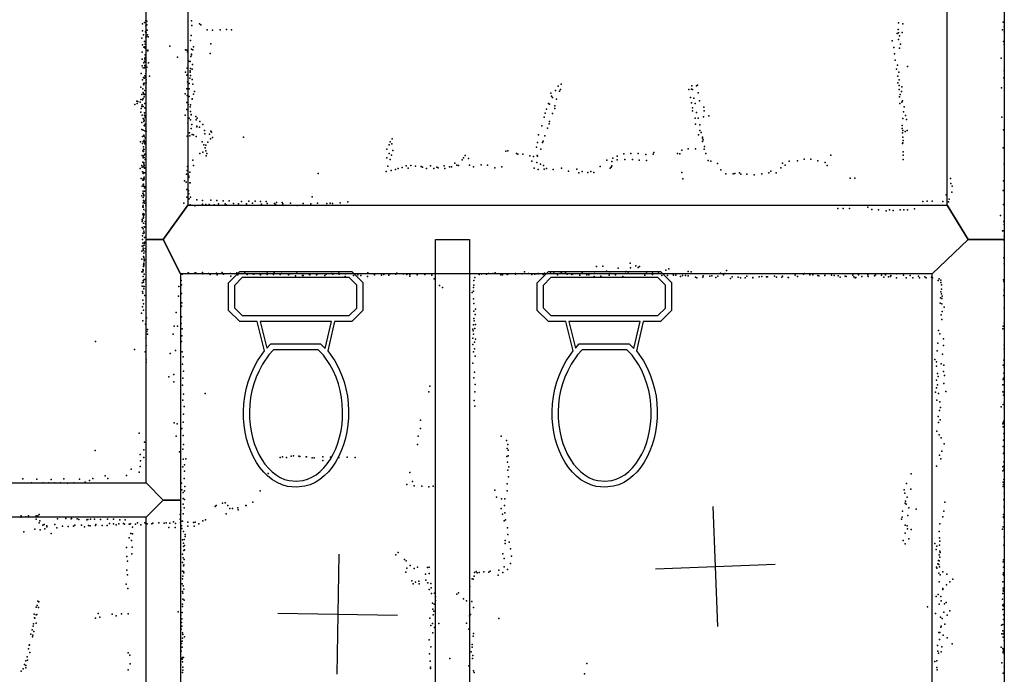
# Model space of a CAD drawing. Header units: millimetres. Extents: x -42542 to 45243, y -38526 to 67765.
# Tile 59 of 71: x -5966 to -2680, y 17173 to 19358. Entities that reach past the tile are written whole.
import ezdxf

# ---------------------------------------------------------------- set-up
doc = ezdxf.new("R2010")
doc.units = ezdxf.units.MM
for name, color, linetype in [('OBJECTS', 8, 'Continuous'), ('P', 9, 'Continuous'), ('PANOS', 10, 'Continuous'), ('ROOMS', 1, 'Continuous'), ('STRUCTS', 4, 'Continuous'), ('WALLS', 3, 'Continuous')]:
    doc.layers.add(name, color=color, linetype=linetype)

# ---------------------------------------------------------------- blocks, each defined once
blk = doc.blocks.new('Toilet_49')
for points in [[(-225.3, 322.7), (-187.7, 360.3)], [(-179.4, 340.3), (-205.3, 314.4)], [(-187.7, 360.3), (186.3, 360.3)], [(178, 340.3), (-179.4, 340.3)], [(203, 315.4), (178, 340.3)], [(186.3, 360.3), (223, 323.6)], [(-225.4, 230.4), (-225.3, 322.7)], [(-205.3, 314.4), (-205.4, 238.9)], [(203, 238.8), (203, 315.4)], [(223, 323.6), (223, 230.5)], [(-187.6, 193.9), (-225.4, 230.4)], [(-205.4, 238.9), (-179.5, 213.9)], [(178.1, 213.9), (203, 238.8)], [(223, 230.5), (186.4, 193.9)], [(-179.5, 213.9), (-126.8, 213.9)], [(-126.8, 213.9), (125.8, 214)], [(125.8, 214), (178.1, 213.9)], [(-129.4, 193.9), (-187.6, 193.9)], [(-104.9, 95.7), (-129.4, 193.9)], [(118.4, 194), (-119.1, 193.9)], [(-119.1, 193.9), (-96.9, 104.7)], [(97.9, 103.3), (118.4, 194)], [(128.6, 194), (106.3, 95.3)], [(186.4, 193.9), (128.6, 194)], [(-96.9, 104.7), (-84.3, 119.2)], [(-75.1, 99.2), (-90, 82.1)], [(-84.3, 119.2), (82, 119.2)], [(73.8, 99.2), (-75.1, 99.2)], [(91.7, 81.2), (73.8, 99.2)], [(82, 119.2), (97.9, 103.3)], [(0.5, -359.8), (-28.3, -356.8), (-46.1, -351.7), (-63, -344.2), (-78.8, -334.4), (-93.7, -322.7), (-107.4, -309.2), (-120, -293.9), (-131.4, -277.2), (-141.7, -259.1), (-150.6, -239.7), (-158.3, -219.2), (-164.6, -197.8), (-169.5, -175.5), (-172.9, -152.6), (-174.9, -129.1), (-175.2, -105.2), (-173.9, -81), (-170.9, -56.7), (-166.1, -32.4), (-159.5, -8.2), (-151, 15.7), (-140.6, 39.1), (-128, 62.1), (-104.9, 95.7)], [(-90, 82.1), (-111.5, 50.8), (-123, 29.5), (-132.7, 7.5), (-140.6, -14.9), (-146.8, -37.6), (-151.2, -60.5), (-154, -83.4), (-155.2, -106.2), (-154.9, -128.8), (-153, -150.9), (-149.7, -172.5), (-145.1, -193.5), (-139.1, -213.6), (-131.9, -232.7), (-123.5, -250.6), (-114, -267.3), (-103.5, -282.6), (-92, -296.4), (-79.7, -308.4), (-66.5, -318.7), (-52.6, -327.1), (-38, -333.4), (-22.8, -337.6), (0.4, -339.7)], [(0.4, -339.7), (23.7, -337.3), (38.9, -332.9), (53.5, -326.4), (67.4, -317.9), (80.5, -307.5), (92.9, -295.3), (104.4, -281.4), (114.8, -266), (124.3, -249.3), (132.7, -231.2), (139.8, -212.1), (145.8, -192), (150.4, -171.1), (153.7, -149.5), (155.5, -127.4), (155.9, -105), (154.7, -82.3), (152, -59.5), (147.6, -36.8), (141.5, -14.2), (133.7, 8), (124.1, 29.7), (112.8, 50.6), (91.7, 81.2)], [(106.3, 95.3), (129.3, 62), (141.7, 39.2), (152, 16.1), (160.4, -7.6), (166.9, -31.5), (171.6, -55.7), (174.6, -79.9), (175.9, -103.9), (175.5, -127.7), (173.6, -151.2), (170.2, -174.1), (165.3, -196.3), (159, -217.7), (151.4, -238.2), (142.5, -257.6), (132.3, -275.8), (120.9, -292.7), (108.3, -308), (94.6, -321.7), (79.9, -333.5), (64, -343.4), (47.2, -351.1), (29.4, -356.5), (0.5, -359.8)]]:
    blk.add_lwpolyline(points)

msp = doc.modelspace()

# ---------------------------------------------------------------- linework, layer by layer
at = {"layer": 'P'}
for p in [(-5544, 19356), (-5392, 19355), (-5556, 19344), (-5556, 19321), (-5549, 19349), (-5545, 19338), (-5541, 19353), (-5541, 19341), (-5540, 19323), (-5391, 19339), (-5365, 19345), (-5361, 19341), (-5340, 19324), (-5322, 19323), (-5297, 19324), (-5275, 19325), (-5259, 19324), (-3034, 19325), (-3033, 19348), (-3018, 19344), (-2686, 19324), (-2683, 19350), (-2680, 19334), (-5558, 19297), (-5552, 19308), (-5546, 19318), (-5545, 19300), (-5543, 19316), (-5542, 19302), (-5539, 19308), (-5537, 19301), (-5396, 19289), (-5393, 19306), (-3054, 19288), (-3037, 19312), (-3033, 19314), (-3033, 19292), (-3029, 19304), (-3021, 19316), (-2680, 19318), (-5556, 19274), (-5551, 19267), (-5549, 19285), (-5549, 19268), (-5547, 19285), (-5547, 19277), (-5547, 19263), (-5546, 19266), (-5543, 19257), (-5538, 19257), (-5464, 19270), (-5412, 19258), (-5408, 19256), (-5392, 19260), (-5388, 19258), (-5386, 19268), (-5328, 19278), (-3048, 19266), (-3029, 19263), (-3026, 19277), (-2682, 19285), (-2680, 19276), (-5557, 19250), (-5557, 19227), (-5548, 19228), (-5547, 19241), (-5547, 19232), (-5547, 19227), (-5538, 19254), (-5439, 19233), (-5405, 19251), (-5394, 19235), (-5392, 19243), (-5392, 19241), (-5330, 19245), (-3046, 19244), (-3044, 19223), (-2690, 19230), (-5557, 19204), (-5553, 19198), (-5551, 19214), (-5549, 19220), (-5549, 19198), (-5548, 19205), (-5547, 19203), (-5546, 19216), (-5541, 19200), (-5536, 19214), (-5407, 19196), (-5401, 19220), (-5397, 19219), (-5396, 19195), (-5390, 19193), (-5389, 19209), (-3040, 19193), (-3036, 19206), (-3003, 19202), (-5560, 19179), (-5556, 19157), (-5552, 19165), (-5550, 19163), (-5548, 19171), (-5546, 19165), (-5544, 19179), (-5543, 19188), (-5543, 19158), (-5532, 19170), (-5412, 19183), (-5408, 19173), (-5398, 19163), (-5397, 19187), (-5397, 19183), (-5396, 19172), (-5390, 19159), (-3035, 19170), (-3032, 19183), (-3031, 19157), (-2681, 19164), (-2680, 19188), (-5561, 19133), (-5555, 19127), (-5552, 19144), (-5551, 19141), (-5550, 19146), (-5545, 19146), (-5544, 19131), (-5543, 19148), (-5408, 19128), (-5405, 19151), (-5400, 19145), (-5400, 19127), (-5388, 19143), (-4168, 19136), (-4161, 19125), (-4159, 19143), (-3732, 19125), (-3724, 19126), (-3722, 19138), (-3720, 19125), (-3707, 19138), (-3704, 19140), (-3035, 19148), (-3031, 19139), (-3031, 19125), (-3022, 19134), (-2689, 19131), (-5561, 19092), (-5558, 19109), (-5556, 19091), (-5554, 19115), (-5553, 19095), (-5552, 19111), (-5550, 19109), (-5550, 19101), (-5549, 19110), (-5548, 19122), (-5547, 19108), (-5413, 19111), (-5407, 19105), (-5400, 19102), (-5390, 19094), (-5390, 19093), (-5386, 19110), (-5382, 19119), (-4193, 19113), (-4191, 19103), (-4187, 19098), (-4177, 19122), (-4174, 19093), (-4164, 19120), (-3727, 19099), (-3716, 19096), (-3701, 19114), (-3029, 19101), (-3027, 19108), (-3023, 19118), (-5581, 19075), (-5575, 19086), (-5574, 19078), (-5571, 19085), (-5563, 19083), (-5560, 19062), (-5558, 19068), (-5557, 19074), (-5553, 19068), (-5548, 19079), (-5548, 19064), (-5546, 19063), (-5408, 19082), (-5408, 19059), (-5403, 19075), (-5397, 19067), (-5396, 19074), (-4207, 19060), (-4201, 19079), (-4198, 19076), (-4180, 19071), (-4180, 19062), (-3724, 19081), (-3720, 19064), (-3711, 19079), (-3697, 19087), (-3682, 19066), (-3028, 19078), (-3022, 19083), (-3020, 19087), (-3014, 19067), (-5561, 19049), (-5557, 19039), (-5553, 19028), (-5551, 19026), (-5549, 19047), (-5549, 19040), (-5549, 19040), (-5547, 19036), (-5547, 19032), (-5545, 19038), (-5413, 19039), (-5400, 19030), (-5396, 19052), (-5393, 19042), (-5393, 19041), (-5378, 19035), (-5373, 19030), (-4215, 19033), (-4212, 19046), (-4188, 19045), (-3720, 19054), (-3711, 19029), (-3707, 19048), (-3701, 19029), (-3684, 19034), (-3681, 19054), (-3666, 19037), (-3018, 19028), (-3016, 19051), (-3009, 19038), (-3006, 19025), (-2688, 19033), (-5558, 19015), (-5558, 18992), (-5551, 19018), (-5550, 19022), (-5550, 19005), (-5549, 19004), (-5547, 19010), (-5545, 18996), (-5404, 19013), (-5395, 19024), (-5393, 18995), (-5391, 19008), (-5377, 19024), (-5374, 19003), (-5374, 19001), (-5366, 18999), (-5364, 19018), (-5354, 19008), (-4223, 19004), (-4204, 18996), (-4199, 19011), (-4198, 19018), (-3710, 19009), (-3696, 19007), (-3021, 19005), (-3021, 18995), (-5556, 18968), (-5554, 18989), (-5551, 18973), (-5550, 18969), (-5548, 18987), (-5547, 18964), (-5543, 18985), (-5407, 18969), (-5399, 18980), (-5398, 18971), (-5390, 18975), (-5385, 18974), (-5377, 18968), (-5349, 18988), (-5348, 18977), (-5332, 18976), (-5329, 18961), (-5328, 18986), (-5325, 18983), (-5322, 18965), (-5219, 18966), (-4723, 18960), (-4234, 18974), (-4213, 18970), (-3700, 18974), (-3696, 18988), (-3691, 18982), (-3687, 18966), (-3687, 18963), (-3019, 18980), (-3018, 18988), (-3018, 18966), (-3011, 18985), (-3004, 18988), (-2682, 18991), (-5562, 18950), (-5556, 18945), (-5553, 18952), (-5552, 18952), (-5552, 18934), (-5550, 18956), (-5550, 18949), (-5548, 18944), (-5547, 18947), (-5546, 18952), (-5544, 18931), (-5357, 18950), (-5351, 18941), (-5346, 18930), (-5344, 18939), (-5338, 18949), (-4732, 18940), (-4729, 18951), (-4724, 18944), (-4241, 18933), (-4238, 18948), (-4221, 18948), (-4219, 18953), (-3735, 18927), (-3710, 18927), (-3687, 18952), (-3685, 18957), (-3680, 18935), (-3019, 18945), (-3018, 18947), (-3017, 18955), (-2683, 18931), (-5557, 18905), (-5555, 18921), (-5554, 18897), (-5553, 18904), (-5553, 18899), (-5552, 18926), (-5552, 18918), (-5550, 18925), (-5550, 18898), (-5549, 18907), (-5548, 18909), (-5545, 18894), (-5364, 18912), (-5354, 18916), (-5344, 18921), (-5343, 18904), (-5341, 18912), (-4740, 18926), (-4740, 18897), (-4732, 18911), (-4725, 18906), (-4720, 18922), (-4484, 18897), (-4479, 18905), (-4468, 18895), (-4343, 18919), (-4336, 18920), (-4308, 18912), (-4303, 18909), (-4287, 18909), (-4263, 18904), (-4251, 18902), (-4239, 18905), (-4238, 18903), (-4226, 18926), (-3986, 18896), (-3972, 18903), (-3949, 18910), (-3926, 18911), (-3902, 18911), (-3876, 18908), (-3851, 18909), (-3849, 18915), (-3770, 18912), (-3763, 18910), (-3756, 18923), (-3681, 18926), (-3676, 18912), (-3259, 18906), (-3017, 18917), (-3017, 18906), (-5563, 18862), (-5558, 18872), (-5557, 18866), (-5555, 18883), (-5552, 18867), (-5551, 18881), (-5551, 18877), (-5550, 18873), (-5550, 18872), (-5549, 18865), (-5549, 18863), (-5547, 18892), (-5406, 18868), (-5388, 18889), (-5386, 18871), (-4737, 18869), (-4729, 18891), (-4702, 18862), (-4689, 18865), (-4676, 18870), (-4669, 18863), (-4660, 18872), (-4645, 18869), (-4626, 18868), (-4621, 18866), (-4608, 18862), (-4595, 18870), (-4584, 18861), (-4573, 18866), (-4569, 18864), (-4549, 18870), (-4547, 18862), (-4531, 18867), (-4524, 18867), (-4513, 18879), (-4507, 18873), (-4501, 18871), (-4489, 18890), (-4464, 18873), (-4451, 18867), (-4425, 18874), (-4404, 18873), (-4380, 18864), (-4356, 18867), (-4256, 18886), (-4249, 18863), (-4240, 18882), (-4228, 18876), (-4217, 18871), (-4207, 18861), (-4157, 18863), (-4028, 18868), (-4006, 18889), (-3995, 18863), (-3992, 18866), (-3989, 18885), (-3989, 18870), (-3972, 18890), (-3946, 18892), (-3921, 18891), (-3898, 18889), (-3874, 18888), (-3668, 18888), (-3659, 18886), (-3637, 18878), (-3426, 18864), (-3420, 18879), (-3411, 18873), (-3398, 18886), (-3370, 18887), (-3348, 18893), (-3325, 18893), (-3302, 18887), (-3278, 18882), (-3271, 18871), (-3017, 18891), (-2680, 18876), (-5560, 18828), (-5556, 18850), (-5554, 18845), (-5552, 18848), (-5551, 18829), (-5550, 18832), (-5548, 18847), (-5409, 18842), (-5407, 18855), (-5403, 18843), (-5401, 18836), (-5401, 18831), (-5398, 18849), (-4970, 18845), (-4742, 18851), (-4726, 18855), (-4711, 18858), (-4235, 18858), (-4215, 18859), (-4185, 18858), (-4134, 18853), (-4106, 18859), (-4100, 18847), (-4089, 18852), (-4070, 18848), (-4060, 18851), (-4049, 18848), (-3756, 18848), (-3626, 18857), (-3609, 18844), (-3584, 18844), (-3579, 18845), (-3563, 18847), (-3559, 18843), (-3539, 18843), (-3515, 18840), (-3489, 18844), (-3465, 18847), (-3459, 18853), (-3441, 18847), (-3194, 18829), (-3179, 18829), (-2859, 18828), (-5557, 18803), (-5555, 18822), (-5555, 18822), (-5554, 18808), (-5553, 18827), (-5552, 18827), (-5552, 18823), (-5552, 18809), (-5552, 18802), (-5550, 18826), (-5549, 18797), (-5548, 18801), (-5416, 18820), (-5410, 18816), (-5398, 18814), (-5397, 18814), (-3752, 18827), (-2858, 18811), (-2854, 18802), (-2682, 18820), (-5558, 18770), (-5555, 18778), (-5554, 18779), (-5553, 18786), (-5553, 18765), (-5551, 18774), (-5551, 18771), (-5551, 18770), (-5549, 18786), (-5408, 18791), (-5408, 18766), (-5402, 18787), (-5401, 18777), (-5396, 18766), (-4990, 18767), (-2874, 18774), (-2855, 18783), (-2683, 18788), (-5555, 18734), (-5555, 18732), (-5554, 18747), (-5553, 18738), (-5553, 18732), (-5552, 18755), (-5550, 18751), (-5548, 18746), (-5546, 18756), (-5545, 18739), (-5418, 18746), (-5400, 18760), (-5397, 18740), (-5381, 18737), (-5374, 18757), (-5356, 18742), (-5355, 18755), (-5344, 18741), (-5333, 18741), (-5328, 18756), (-5316, 18740), (-5308, 18755), (-5302, 18743), (-5286, 18754), (-5280, 18744), (-5276, 18740), (-5266, 18753), (-5252, 18745), (-5235, 18743), (-5225, 18751), (-5209, 18743), (-5201, 18752), (-5189, 18746), (-5180, 18752), (-5162, 18751), (-5158, 18742), (-5143, 18751), (-5140, 18745), (-5115, 18745), (-5112, 18741), (-5108, 18748), (-5090, 18748), (-5087, 18743), (-5062, 18746), (-5040, 18738), (-5020, 18745), (-4994, 18744), (-4972, 18746), (-4941, 18745), (-4929, 18746), (-4922, 18745), (-4896, 18747), (-4871, 18750), (-3135, 18732), (-2952, 18751), (-2937, 18752), (-2921, 18752), (-2885, 18751), (-2866, 18750), (-2864, 18759), (-2682, 18741), (-5555, 18708), (-5554, 18711), (-5552, 18703), (-5552, 18698), (-5551, 18725), (-5551, 18706), (-5550, 18709), (-5546, 18720), (-3235, 18728), (-3218, 18728), (-3196, 18728), (-3122, 18725), (-3099, 18724), (-3074, 18720), (-3063, 18723), (-3051, 18721), (-3027, 18723), (-3015, 18723), (-3003, 18724), (-2979, 18727), (-2692, 18705), (-5557, 18691), (-5557, 18685), (-5557, 18665), (-5556, 18689), (-5553, 18696), (-5552, 18679), (-5550, 18667), (-5548, 18666), (-5547, 18684), (-5546, 18677), (-2681, 18685), (-2680, 18674), (-5556, 18637), (-5554, 18646), (-5554, 18645), (-5553, 18660), (-5552, 18646), (-5551, 18652), (-5550, 18647), (-5549, 18631), (-5546, 18632), (-2686, 18653), (-2683, 18653), (-2680, 18636), (-5557, 18602), (-5556, 18624), (-5555, 18612), (-5554, 18603), (-5550, 18613), (-5550, 18606), (-5549, 18615), (-5549, 18612), (-5543, 18625), (-2680, 18621), (-5558, 18585), (-5554, 18595), (-5554, 18590), (-5552, 18588), (-5552, 18568), (-5551, 18579), (-5547, 18594), (-5547, 18584), (-5558, 18559), (-5552, 18540), (-5552, 18534), (-5551, 18564), (-5551, 18545), (-5551, 18544), (-5551, 18541), (-5551, 18537), (-5550, 18559), (-5550, 18553), (-5549, 18557), (-4041, 18534), (-4020, 18535), (-3928, 18545), (-3909, 18536), (-3897, 18534), (-2681, 18563), (-2680, 18543), (-5558, 18516), (-5555, 18524), (-5555, 18517), (-5554, 18521), (-5554, 18501), (-5553, 18523), (-5550, 18509), (-5423, 18509), (-5403, 18513), (-5400, 18511), (-5382, 18512), (-5378, 18513), (-5356, 18514), (-5354, 18510), (-5335, 18511), (-5330, 18508), (-5309, 18512), (-5307, 18507), (-5290, 18514), (-5285, 18509), (-5263, 18511), (-5261, 18502), (-5241, 18513), (-5237, 18507), (-5214, 18514), (-5206, 18508), (-5188, 18510), (-5184, 18509), (-5163, 18508), (-5162, 18507), (-5140, 18512), (-5140, 18508), (-5118, 18508), (-5116, 18513), (-5096, 18508), (-5092, 18511), (-5068, 18507), (-5063, 18510), (-5045, 18503), (-5041, 18512), (-5022, 18504), (-5019, 18504), (-5000, 18509), (-4997, 18506), (-4975, 18506), (-4971, 18510), (-4947, 18504), (-4943, 18509), (-4924, 18511), (-4921, 18509), (-4901, 18515), (-4899, 18509), (-4879, 18510), (-4879, 18501), (-4851, 18504), (-4846, 18510), (-4837, 18507), (-4827, 18504), (-4805, 18501), (-4804, 18513), (-4783, 18509), (-4781, 18506), (-4758, 18505), (-4750, 18508), (-4734, 18505), (-4729, 18510), (-4710, 18509), (-4707, 18512), (-4686, 18510), (-4685, 18510), (-4674, 18508), (-4664, 18502), (-4663, 18508), (-4639, 18506), (-4614, 18508), (-4590, 18505), (-4432, 18508), (-4424, 18510), (-4408, 18509), (-4401, 18511), (-4387, 18511), (-4379, 18513), (-4360, 18507), (-4354, 18506), (-4339, 18508), (-4334, 18510), (-4311, 18511), (-4311, 18509), (-4289, 18510), (-4281, 18516), (-4268, 18511), (-4256, 18508), (-4246, 18509), (-4240, 18510), (-4235, 18511), (-4233, 18510), (-4219, 18508), (-4214, 18512), (-4212, 18508), (-4194, 18512), (-4183, 18515), (-4171, 18507), (-4162, 18517), (-4157, 18513), (-4144, 18513), (-4139, 18509), (-4123, 18508), (-4119, 18510), (-4096, 18505), (-4088, 18513), (-4073, 18506), (-4066, 18507), (-4048, 18501), (-4047, 18516), (-4026, 18502), (-4007, 18519), (-3998, 18505), (-3996, 18516), (-3977, 18507), (-3968, 18529), (-3953, 18501), (-3944, 18511), (-3942, 18518), (-3935, 18515), (-3927, 18530), (-3902, 18531), (-3879, 18505), (-3874, 18512), (-3854, 18512), (-3854, 18508), (-3834, 18512), (-3823, 18504), (-3809, 18522), (-3804, 18504), (-3799, 18527), (-3786, 18510), (-3784, 18505), (-3776, 18505), (-3760, 18501), (-3754, 18504), (-3744, 18504), (-3735, 18518), (-3735, 18503), (-3725, 18517), (-3685, 18503), (-3662, 18502), (-3656, 18503), (-3636, 18502), (-3627, 18512), (-3617, 18506), (-3612, 18511), (-3607, 18521), (-3588, 18500), (-3539, 18502), (-3498, 18500), (-3489, 18501), (-3473, 18500), (-3470, 18500), (-3447, 18502), (-3420, 18502), (-3378, 18505), (-3370, 18501), (-3350, 18509), (-3348, 18511), (-3329, 18506), (-3319, 18506), (-3302, 18504), (-3299, 18503), (-3279, 18504), (-3277, 18510), (-3256, 18505), (-3248, 18504), (-3234, 18503), (-3211, 18502), (-3207, 18501), (-3185, 18505), (-3182, 18500), (-3166, 18507), (-3155, 18501), (-3135, 18507), (-3134, 18501), (-3113, 18503), (-3110, 18506), (-3090, 18505), (-3076, 18507), (-3066, 18500), (-3059, 18501), (-3058, 18504), (-3040, 18510), (-3016, 18505), (-2994, 18504), (-2966, 18502), (-2945, 18500), (-5557, 18480), (-5557, 18469), (-5554, 18487), (-5552, 18482), (-5552, 18467), (-5550, 18491), (-5550, 18468), (-5548, 18491), (-5434, 18467), (-5427, 18488), (-5426, 18473), (-4582, 18493), (-4564, 18471), (-4450, 18488), (-4450, 18472), (-4447, 18498), (-3710, 18499), (-3706, 18497), (-3686, 18499), (-3642, 18498), (-3593, 18494), (-3568, 18499), (-3560, 18496), (-3544, 18497), (-3519, 18498), (-3519, 18497), (-3440, 18499), (-3422, 18499), (-3401, 18498), (-3400, 18498), (-3228, 18499), (-3177, 18497), (-3175, 18498), (-3082, 18499), (-3039, 18497), (-3007, 18497), (-2985, 18496), (-2963, 18496), (-2941, 18496), (-2923, 18499), (-2919, 18496), (-2900, 18487), (-2897, 18493), (-2892, 18489), (-2891, 18481), (-2889, 18473), (-2682, 18490), (-2681, 18484), (-5556, 18451), (-5555, 18445), (-5551, 18460), (-5548, 18438), (-5436, 18435), (-5425, 18444), (-4554, 18464), (-4455, 18447), (-4451, 18464), (-4451, 18452), (-2892, 18450), (-2889, 18459), (-2889, 18443), (-2887, 18435), (-2681, 18437), (-2680, 18459), (-2680, 18453), (-2680, 18435), (-5555, 18422), (-5552, 18410), (-5425, 18402), (-5424, 18413), (-4451, 18426), (-4450, 18411), (-2894, 18412), (-2893, 18430), (-2888, 18428), (-2888, 18410), (-5559, 18378), (-5556, 18400), (-5552, 18389), (-5443, 18381), (-4450, 18385), (-4445, 18374), (-4444, 18392), (-2890, 18373), (-2887, 18384), (-2880, 18399), (-2680, 18395), (-5555, 18353), (-5546, 18342), (-5542, 18363), (-5450, 18335), (-5439, 18335), (-5427, 18344), (-5426, 18366), (-4451, 18339), (-4450, 18361), (-4449, 18353), (-4444, 18341), (-2888, 18357), (-2683, 18335), (-2680, 18345), (-2680, 18335), (-5541, 18317), (-5539, 18324), (-5539, 18308), (-5453, 18308), (-5424, 18303), (-5423, 18326), (-4453, 18325), (-4452, 18319), (-4451, 18308), (-4447, 18327), (-2899, 18321), (-2895, 18309), (-2685, 18326), (-5713, 18284), (-5544, 18295), (-5543, 18271), (-5425, 18284), (-4453, 18295), (-4453, 18274), (-4448, 18282), (-4444, 18292), (-2901, 18278), (-2883, 18293), (-2883, 18270), (-2680, 18272), (-5582, 18257), (-5547, 18249), (-5463, 18244), (-5446, 18254), (-5423, 18249), (-4451, 18249), (-4448, 18259), (-2904, 18253), (-2886, 18242), (-2680, 18259), (-5543, 18223), (-5543, 18214), (-5422, 18208), (-5420, 18233), (-4453, 18212), (-4446, 18235), (-2912, 18224), (-2906, 18216), (-2890, 18209), (-2882, 18205), (-2684, 18205), (-2681, 18222), (-5451, 18174), (-5419, 18185), (-4448, 18182), (-2906, 18202), (-2903, 18177), (-2883, 18184), (-2681, 18178), (-2680, 18198), (-5468, 18166), (-5451, 18149), (-5422, 18138), (-5421, 18161), (-4450, 18163), (-4445, 18140), (-2906, 18155), (-2903, 18139), (-2900, 18167), (-2882, 18144), (-2879, 18170), (-2685, 18139), (-2683, 18157), (-2682, 18162), (-2681, 18139), (-5419, 18108), (-5347, 18110), (-4600, 18116), (-4597, 18135), (-4447, 18116), (-2909, 18115), (-2906, 18129), (-2899, 18110), (-2875, 18117), (-2685, 18116), (-2682, 18105), (-2680, 18111), (-2680, 18106), (-5421, 18088), (-4449, 18087), (-2905, 18088), (-2895, 18083), (-2683, 18073), (-2680, 18081), (-5419, 18041), (-5417, 18067), (-4447, 18068), (-2896, 18053), (-2893, 18063), (-2690, 18066), (-2680, 18061), (-5450, 18012), (-5440, 18009), (-5420, 18015), (-4628, 18021), (-2900, 18034), (-2899, 18013), (-2894, 18022), (-2685, 18009), (-2684, 18014), (-2681, 18019), (-5567, 17978), (-5424, 17993), (-4628, 17993), (-2905, 17984), (-2684, 17999), (-2681, 17977), (-5549, 17948), (-5443, 17968), (-5420, 17970), (-4636, 17968), (-4359, 17968), (-4341, 17953), (-2897, 17972), (-2890, 17962), (-2880, 17942), (-2682, 17955), (-5714, 17920), (-5551, 17922), (-5432, 17916), (-5421, 17924), (-5419, 17940), (-4638, 17940), (-4339, 17927), (-4336, 17940), (-4335, 17921), (-2888, 17918), (-2684, 17933), (-2682, 17910), (-2680, 17935), (-2680, 17924), (-2680, 17914), (-5564, 17907), (-5562, 17886), (-5551, 17897), (-5420, 17891), (-5411, 17892), (-5096, 17897), (-5088, 17899), (-5075, 17897), (-5060, 17901), (-5052, 17902), (-5034, 17901), (-5031, 17900), (-5010, 17899), (-5008, 17899), (-4989, 17896), (-4983, 17896), (-4954, 17899), (-4954, 17887), (-4928, 17898), (-4901, 17897), (-4873, 17898), (-4846, 17897), (-4340, 17900), (-4338, 17881), (-4335, 17902), (-2896, 17904), (-2891, 17892), (-2681, 17882), (-5594, 17858), (-5567, 17848), (-5563, 17867), (-5421, 17866), (-5416, 17872), (-5415, 17851), (-5136, 17843), (-4664, 17846), (-4337, 17854), (-4333, 17866), (-2990, 17842), (-2906, 17868), (-2685, 17866), (-2685, 17852), (-2681, 17868), (-2681, 17858), (-5955, 17825), (-5926, 17812), (-5908, 17824), (-5887, 17812), (-5868, 17812), (-5860, 17823), (-5849, 17812), (-5829, 17812), (-5818, 17825), (-5806, 17811), (-5785, 17812), (-5766, 17824), (-5747, 17814), (-5733, 17820), (-5721, 17826), (-5680, 17835), (-5671, 17826), (-5609, 17837), (-5425, 17811), (-5417, 17827), (-4655, 17817), (-4334, 17832), (-3006, 17810), (-2684, 17814), (-2681, 17823), (-5424, 17789), (-5420, 17780), (-5416, 17785), (-5414, 17800), (-5163, 17785), (-4673, 17806), (-4649, 17802), (-4624, 17801), (-4600, 17799), (-4586, 17801), (-4380, 17787), (-4339, 17809), (-4339, 17785), (-3014, 17789), (-3012, 17778), (-2992, 17791), (-2684, 17800), (-2682, 17807), (-2680, 17801), (-2680, 17778), (-5420, 17760), (-5415, 17756), (-5289, 17744), (-5280, 17745), (-5187, 17747), (-4374, 17764), (-4358, 17759), (-4347, 17759), (-3010, 17744), (-3009, 17751), (-3004, 17764), (-2878, 17748), (-2681, 17756), (-2680, 17754), (-5428, 17720), (-5420, 17741), (-5417, 17729), (-5313, 17733), (-5310, 17736), (-5271, 17736), (-5264, 17726), (-5255, 17726), (-5238, 17729), (-5236, 17722), (-5211, 17736), (-5210, 17736), (-4359, 17726), (-4348, 17736), (-4347, 17712), (-3019, 17717), (-3007, 17741), (-2998, 17729), (-2974, 17724), (-2881, 17717), (-2680, 17735), (-2680, 17730), (-5962, 17697), (-5961, 17702), (-5945, 17699), (-5936, 17702), (-5911, 17702), (-5910, 17691), (-5905, 17702), (-5901, 17678), (-5900, 17706), (-5900, 17679), (-5898, 17685), (-5839, 17692), (-5812, 17693), (-5794, 17692), (-5793, 17693), (-5774, 17692), (-5768, 17690), (-5741, 17688), (-5738, 17690), (-5729, 17691), (-5716, 17691), (-5696, 17690), (-5673, 17691), (-5652, 17691), (-5631, 17689), (-5613, 17688), (-5572, 17678), (-5548, 17679), (-5501, 17678), (-5477, 17678), (-5452, 17682), (-5430, 17706), (-5430, 17691), (-5429, 17678), (-5423, 17684), (-5422, 17684), (-5420, 17708), (-5404, 17681), (-5386, 17680), (-5380, 17681), (-5354, 17685), (-5345, 17688), (-5277, 17708), (-4354, 17707), (-4349, 17685), (-4344, 17688), (-3023, 17691), (-3021, 17697), (-3002, 17703), (-2885, 17699), (-2682, 17706), (-2682, 17698), (-2682, 17696), (-2680, 17705), (-2680, 17681), (-5952, 17648), (-5915, 17657), (-5897, 17655), (-5888, 17671), (-5884, 17673), (-5882, 17658), (-5875, 17668), (-5875, 17665), (-5848, 17673), (-5841, 17662), (-5823, 17667), (-5804, 17666), (-5786, 17667), (-5782, 17671), (-5759, 17671), (-5749, 17665), (-5736, 17670), (-5730, 17668), (-5713, 17670), (-5711, 17673), (-5690, 17670), (-5674, 17670), (-5666, 17676), (-5653, 17675), (-5643, 17672), (-5635, 17675), (-5619, 17676), (-5616, 17674), (-5600, 17674), (-5596, 17675), (-5589, 17664), (-5579, 17674), (-5561, 17672), (-5540, 17675), (-5525, 17675), (-5521, 17677), (-5483, 17677), (-5468, 17663), (-5464, 17677), (-5447, 17663), (-5445, 17676), (-5425, 17668), (-5424, 17660), (-5419, 17650), (-5404, 17667), (-5383, 17667), (-5368, 17675), (-4338, 17662), (-3010, 17671), (-3004, 17669), (-3003, 17659), (-2991, 17656), (-2897, 17649), (-2895, 17675), (-2686, 17657), (-2684, 17665), (-5860, 17643), (-5600, 17628), (-5595, 17643), (-5592, 17619), (-5589, 17642), (-5422, 17622), (-5417, 17623), (-5413, 17640), (-5413, 17633), (-4345, 17619), (-4337, 17640), (-4332, 17614), (-3017, 17620), (-3010, 17644), (-2998, 17625), (-2896, 17628), (-2895, 17617), (-2680, 17632), (-2680, 17631), (-5609, 17596), (-5590, 17597), (-5419, 17611), (-5419, 17600), (-5418, 17586), (-5416, 17603), (-5416, 17588), (-4345, 17609), (-4328, 17592), (-3011, 17608), (-2912, 17609), (-2907, 17590), (-2905, 17601), (-2896, 17604), (-2895, 17584), (-2681, 17604), (-2680, 17604), (-5608, 17566), (-5606, 17550), (-5591, 17575), (-5422, 17574), (-5420, 17562), (-5417, 17556), (-4710, 17572), (-4703, 17579), (-4681, 17556), (-4676, 17552), (-4353, 17575), (-4349, 17559), (-4324, 17567), (-2899, 17553), (-2897, 17572), (-2897, 17552), (-2895, 17564), (-2894, 17579), (-2684, 17548), (-2682, 17555), (-5608, 17520), (-5422, 17546), (-5422, 17517), (-5419, 17535), (-5419, 17516), (-5418, 17538), (-4677, 17514), (-4674, 17527), (-4662, 17536), (-4649, 17526), (-4638, 17531), (-4605, 17529), (-4599, 17530), (-4442, 17516), (-4417, 17515), (-4400, 17514), (-4395, 17517), (-4366, 17520), (-4349, 17532), (-4338, 17523), (-4328, 17543), (-2906, 17531), (-2905, 17527), (-2902, 17542), (-2898, 17539), (-2896, 17532), (-2885, 17515), (-2682, 17530), (-5606, 17505), (-5422, 17491), (-5421, 17500), (-5418, 17512), (-4657, 17485), (-4634, 17484), (-4611, 17507), (-4610, 17487), (-4599, 17509), (-4456, 17492), (-4452, 17490), (-4449, 17500), (-4448, 17513), (-4439, 17512), (-4432, 17513), (-4369, 17504), (-4353, 17513), (-2898, 17510), (-2897, 17481), (-2894, 17505), (-2871, 17507), (-2861, 17482), (-2852, 17490), (-2685, 17481), (-2684, 17506), (-2682, 17511), (-2681, 17503), (-5610, 17474), (-5605, 17459), (-5423, 17475), (-5422, 17449), (-5420, 17468), (-5418, 17457), (-4652, 17475), (-4645, 17480), (-4632, 17475), (-4604, 17478), (-4599, 17456), (-4594, 17476), (-4592, 17461), (-4463, 17466), (-2885, 17459), (-2885, 17456), (-2873, 17472), (-2684, 17460), (-2684, 17454), (-2682, 17450), (-2680, 17455), (-5905, 17417), (-5902, 17415), (-5421, 17444), (-5421, 17424), (-5417, 17420), (-4591, 17443), (-4581, 17444), (-4578, 17431), (-4578, 17419), (-4507, 17440), (-4501, 17445), (-4484, 17425), (-4474, 17418), (-4457, 17416), (-2907, 17433), (-2900, 17439), (-2892, 17432), (-2890, 17418), (-2686, 17424), (-2685, 17442), (-5911, 17397), (-5907, 17403), (-5903, 17396), (-5422, 17407), (-5422, 17399), (-4588, 17410), (-4587, 17390), (-4583, 17384), (-4582, 17407), (-4451, 17396), (-2936, 17398), (-2897, 17407), (-2879, 17408), (-2874, 17412), (-2861, 17385), (-2685, 17402), (-2685, 17389), (-2684, 17406), (-2681, 17400), (-5917, 17374), (-5916, 17361), (-5915, 17360), (-5910, 17371), (-5908, 17373), (-5713, 17360), (-5704, 17376), (-5698, 17364), (-5657, 17374), (-5644, 17368), (-5626, 17375), (-5604, 17375), (-5437, 17381), (-5428, 17370), (-5424, 17358), (-5423, 17379), (-4597, 17360), (-4586, 17371), (-4464, 17368), (-4461, 17373), (-4366, 17359), (-2909, 17376), (-2893, 17363), (-2887, 17359), (-2882, 17380), (-2870, 17370), (-2682, 17371), (-2682, 17356), (-5924, 17321), (-5920, 17334), (-5919, 17341), (-5911, 17343), (-5427, 17324), (-5426, 17346), (-5424, 17334), (-4593, 17336), (-4588, 17342), (-4581, 17329), (-4567, 17342), (-4474, 17343), (-4467, 17323), (-2891, 17330), (-2890, 17333), (-2878, 17340), (-2689, 17337), (-2685, 17339), (-2685, 17318), (-5928, 17307), (-5923, 17298), (-5922, 17303), (-5918, 17316), (-5422, 17311), (-5422, 17293), (-5421, 17306), (-5415, 17298), (-4599, 17288), (-4587, 17311), (-4452, 17300), (-4451, 17309), (-2898, 17312), (-2896, 17289), (-2895, 17312), (-2884, 17303), (-2870, 17294), (-2688, 17308), (-2684, 17308), (-2683, 17297), (-2680, 17313), (-2680, 17286), (-5936, 17258), (-5934, 17270), (-5933, 17271), (-5425, 17276), (-5423, 17283), (-5423, 17263), (-4594, 17264), (-4456, 17263), (-4455, 17272), (-2903, 17269), (-2888, 17264), (-2854, 17275), (-2690, 17263), (-2685, 17259), (-2682, 17255), (-5945, 17218), (-5941, 17231), (-5939, 17220), (-5932, 17246), (-5603, 17245), (-5598, 17237), (-5427, 17250), (-5426, 17225), (-5423, 17223), (-5422, 17229), (-5419, 17229), (-4598, 17241), (-4530, 17225), (-4459, 17248), (-4454, 17226), (-4453, 17236), (-2905, 17218), (-2901, 17250), (-2899, 17243), (-2890, 17248), (-2684, 17249), (-2683, 17245), (-5954, 17191), (-5950, 17205), (-5945, 17202), (-5945, 17194), (-5603, 17188), (-5597, 17208), (-5428, 17204), (-5422, 17214), (-5421, 17197), (-5421, 17187), (-4596, 17217), (-4595, 17197), (-4595, 17192), (-4467, 17201), (-4073, 17209), (-2911, 17215), (-2905, 17195), (-2904, 17188), (-2688, 17211), (-2680, 17198), (-5961, 17183), (-5422, 17179), (-4451, 17184), (-4449, 17179), (-4081, 17174), (-2684, 17177)]:
    msp.add_point(p, dxfattribs=at)
at = {"layer": 'PANOS'}
for points in [[(-3651.9, 17732.6), (-3636.7, 17332.9)], [(-4901, 17573.4), (-4907.3, 17173.5)], [(-3844.1, 17525.2), (-3444.4, 17540.3)], [(-5104.1, 17376.6), (-4704.2, 17370.3)]]:
    msp.add_lwpolyline(points, dxfattribs=at)
at = {"layer": 'ROOMS'}
for points in [[(-5403.9, 18738.8), (-2870.2, 18738.8), (-2870.2, 20504.2), (-5403.9, 20504.2), (-5403.9, 19666), (-5403.9, 18738.8)], [(-5543.6, 18624.5), (-5543.6, 19608.8), (-6216.6, 19608.8), (-8153.4, 19608.8), (-8153.4, 18554.7), (-8178.8, 18548.3), (-8064.5, 18548.3), (-8064.5, 17811.8), (-5543.6, 17811.8), (-5543.6, 18624.5)], [(-2921, 14071.6), (-2921, 18510.2), (-5429.2, 18510.2), (-5429.2, 17754.6), (-5429.2, 15468.6), (-5245.1, 15468.6), (-4514.9, 15468.6), (-4514.9, 15354.3), (-5187.9, 15354.3), (-5187.9, 14071.6), (-2921, 14071.6)]]:
    msp.add_lwpolyline(points, close=True, dxfattribs=at)
msp.add_lwpolyline([(-9296.4, 15532.1), (-8959.9, 15532.1), (-5543.6, 15532.1), (-5543.6, 17697.5), (-8178.8, 17697.5), (-8178.8, 18548.3), (-8153.4, 18554.7), (-8153.4, 19608.8), (-8153.4, 20497.8), (-9956.8, 20497.8)], dxfattribs=at)
at = {"layer": 'STRUCTS'}
msp.add_lwpolyline([(-4464.1, 18624.5), (-4464.1, 16954.5), (-4521.2, 16897.3), (-4578.4, 16954.5), (-4578.4, 18624.5), (-4521.2, 18624.5), (-4464.1, 18624.5)], dxfattribs=at)
at = {"layer": 'WALLS'}
for points in [[(-2870.2, 18738.8), (-2870.2, 20504.2), (-2800.3, 20561.3), (-2679.7, 20561.3), (-2679.7, 18624.5), (-2800.3, 18624.5), (-2870.2, 18738.8)], [(-5543.6, 18624.5), (-5543.6, 19608.8), (-5486.4, 19666), (-5403.9, 19666), (-5403.9, 18738.8), (-5486.4, 18624.5), (-5543.6, 18624.5)], [(-2921, 18510.2), (-5429.2, 18510.2), (-5486.4, 18624.5), (-5403.9, 18738.8), (-2870.2, 18738.8), (-2800.3, 18624.5), (-2921, 18510.2)], [(-5543.6, 17811.8), (-5543.6, 18624.5), (-5486.4, 18624.5), (-5429.2, 18510.2), (-5429.2, 17754.6), (-5486.4, 17754.6), (-5543.6, 17811.8)], [(-2921, 14071.6), (-2921, 18510.2), (-2800.3, 18624.5), (-2679.7, 18624.5), (-2679.7, 13995.4), (-2800.3, 13995.4), (-2921, 14071.6)], [(-5543.6, 17697.5), (-8178.8, 17697.5), (-8121.6, 17754.6), (-8064.5, 17811.8), (-5543.6, 17811.8), (-5486.4, 17754.6), (-5543.6, 17697.5)], [(-5543.6, 15532.1), (-5543.6, 17697.5), (-5486.4, 17754.6), (-5429.2, 17754.6), (-5429.2, 15468.6), (-5486.4, 15411.5), (-5543.6, 15532.1)]]:
    msp.add_lwpolyline(points, dxfattribs=at)

# ---------------------------------------------------------------- block references
at = {"layer": 'OBJECTS', "rotation": 360}
msp.add_blockref('Toilet_49', (-5043.6, 18156.9), dxfattribs=at)
at = {"layer": 'OBJECTS'}
msp.add_blockref('Toilet_49', (-4013.6, 18156.9), dxfattribs=at)

doc.saveas('drawing.dxf')
